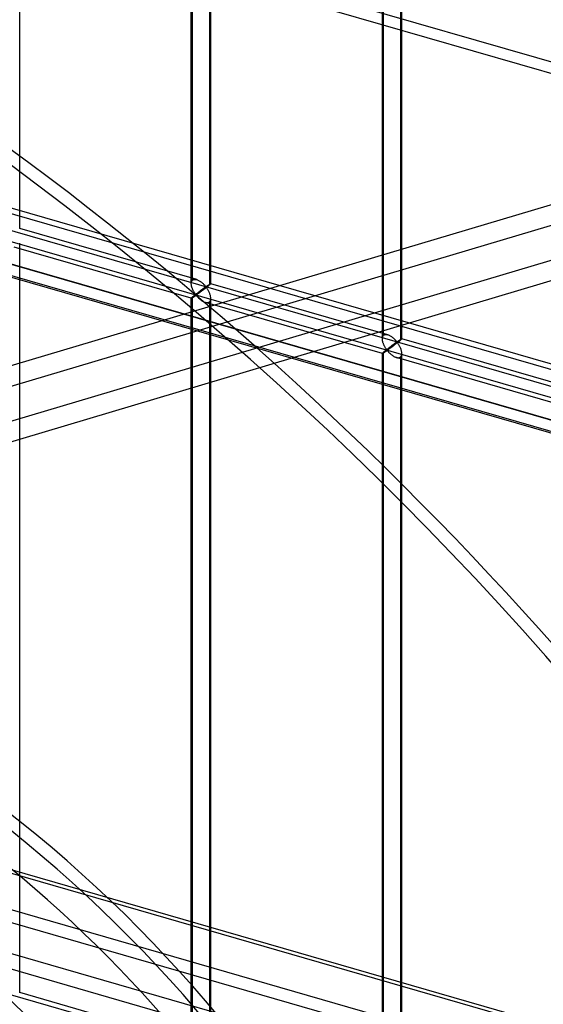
# Model space of a CAD drawing. Header units: millimetres. Extents: x -766 to 748, y -857 to 897.
# Tile 58 of 87: x 208 to 342, y 218 to 471. Entities that reach past the tile are written whole.
import ezdxf

# ---------------------------------------------------------------- set-up
doc = ezdxf.new("R2010")
doc.units = ezdxf.units.MM
doc.layers.add('MAIN-1', color=7, linetype='Continuous')
doc.layers.add('MAIN-2', color=7, linetype='Continuous')

msp = doc.modelspace()

# ---------------------------------------------------------------- linework, layer by layer
at = {"layer": 'MAIN-1'}
for p, q in [((497.56, 338.45), (-697.56, 683.45)), ((-680.24, 661.13), (480.24, 326.13)), ((-765.86, 532.32), (390.28, 198.57)), ((396.2, 172.16), (-759.94, 505.91))]:
    msp.add_line(p, q, dxfattribs=at)
at = {"layer": 'MAIN-2'}
for p, q in [((390.06, 447.03), (-622.33, 739.28)), ((-624.83, 737.11), (387.56, 444.86)), ((495.73, 337.54), (-690.73, 680.04)), ((482.74, 328.3), (-677.74, 663.3)), ((481.31, 328.63), (-674.83, 662.38)), ((-674.06, 658.93), (482.09, 325.18)), ((207.82, 417.47), (207.82, 610.02)), ((-431.4, 600.85), (746.4, 260.85)), ((697.56, 272.06), (-431.73, 598.06)), ((251.9, 403.31), (251.9, 595.86)), ((252.24, 404.22), (252.24, 596.19)), ((256.56, 594.94), (256.56, 402.97)), ((256.9, 403.31), (256.9, 595.86)), ((301.31, 390.05), (301.31, 582.02)), ((300.98, 389.14), (300.98, 581.69)), ((305.64, 580.77), (305.64, 388.81)), ((305.97, 389.14), (305.97, 581.69)), ((393.43, 198.52), (-762.71, 532.27)), ((-757.57, 509.31), (398.58, 175.56)), ((395.9, 187.51), (-674.83, 496.6)), ((579.01, 493.56), (-15.3, 316.31)), ((-674.06, 493.15), (482.09, 159.4)), ((577.33, 487.79), (-4.51, 314.25)), ((-1.82, 306.13), (535.03, 466.25)), ((16.82, 306.42), (529.7, 459.39)), ((253.29, 404.35), (207.82, 417.48)), ((251.91, 399.55), (206.43, 412.68)), ((207.82, 221.17), (207.82, 413.72)), ((-431.4, 404.55), (746.4, 64.55)), ((251.9, 403.44), (251.92, 403.58)), ((251.9, 403.29), (251.9, 403.44)), ((251.91, 403.16), (251.9, 403.29)), ((251.92, 403.02), (251.91, 403.16)), ((251.92, 403.58), (251.94, 403.71)), ((251.94, 402.88), (251.92, 403.02)), ((251.94, 403.71), (251.98, 403.83)), ((251.96, 402.75), (251.94, 402.88)), ((251.99, 402.61), (251.96, 402.75)), ((251.98, 403.83), (252.03, 403.95)), ((252.03, 402.47), (251.99, 402.61)), ((252.03, 403.95), (252.09, 404.05)), ((252.07, 402.34), (252.03, 402.47)), ((252.12, 402.2), (252.07, 402.34)), ((252.09, 404.05), (252.16, 404.14)), ((252.17, 402.06), (252.12, 402.2)), ((252.16, 404.14), (252.24, 404.22)), ((252.24, 404.22), (252.35, 404.3)), ((252.35, 404.3), (252.48, 404.37)), ((252.48, 404.37), (252.63, 404.41)), ((252.63, 404.41), (252.79, 404.42)), ((252.79, 404.42), (252.95, 404.42)), ((252.95, 404.42), (253.12, 404.39)), ((253.12, 404.39), (253.3, 404.35)), ((253.3, 404.35), (253.46, 404.3)), ((253.46, 404.3), (253.62, 404.23)), ((253.62, 404.23), (253.77, 404.16)), ((253.77, 404.16), (253.92, 404.08)), ((253.92, 404.08), (254.08, 403.99)), ((254.08, 403.99), (254.23, 403.89)), ((254.23, 403.89), (254.37, 403.78)), ((254.37, 403.78), (254.52, 403.67)), ((254.52, 403.67), (254.66, 403.56)), ((254.66, 403.56), (254.79, 403.44)), ((254.79, 403.44), (254.92, 403.33)), ((254.92, 403.33), (255.04, 403.21)), ((255.04, 403.21), (255.16, 403.09)), ((255.16, 403.09), (255.26, 402.98)), ((255.22, 402.2), (255.16, 402.16)), ((255.28, 402.24), (255.22, 402.2)), ((255.26, 402.98), (255.36, 402.87)), ((255.34, 402.28), (255.28, 402.24)), ((255.39, 402.32), (255.34, 402.28)), ((255.36, 402.87), (255.46, 402.76)), ((255.44, 402.36), (255.39, 402.32)), ((255.49, 402.39), (255.44, 402.36)), ((255.46, 402.76), (255.55, 402.66)), ((255.54, 402.42), (255.49, 402.39)), ((255.62, 402.2), (255.49, 402.1)), ((255.59, 402.44), (255.54, 402.42)), ((255.55, 402.66), (255.65, 402.58)), ((255.65, 402.45), (255.59, 402.44)), ((255.74, 402.3), (255.62, 402.2)), ((255.65, 402.58), (255.71, 402.58)), ((255.75, 402.36), (255.65, 402.45)), ((255.71, 402.58), (255.76, 402.61)), ((255.86, 402.39), (255.74, 402.3)), ((255.83, 402.26), (255.75, 402.36)), ((255.76, 402.61), (255.81, 402.64)), ((255.81, 402.64), (255.85, 402.67)), ((255.91, 402.15), (255.83, 402.26)), ((255.85, 402.67), (255.9, 402.7)), ((255.98, 402.49), (255.86, 402.39)), ((255.9, 402.7), (255.95, 402.73)), ((255.95, 402.73), (255.99, 402.76)), ((256.09, 402.58), (255.98, 402.49)), ((255.99, 402.76), (256.04, 402.79)), ((256.04, 402.79), (256.09, 402.83)), ((256.09, 402.83), (256.14, 402.86)), ((256.2, 402.67), (256.09, 402.58)), ((256.14, 402.86), (256.19, 402.89)), ((256.19, 402.89), (256.24, 402.93)), ((256.3, 402.75), (256.2, 402.67)), ((256.24, 402.93), (256.28, 402.96)), ((256.28, 402.96), (256.33, 402.99)), ((256.4, 402.83), (256.3, 402.75)), ((256.33, 402.99), (256.38, 403.02)), ((256.38, 403.02), (256.42, 403.05)), ((256.48, 402.9), (256.4, 402.83)), ((256.42, 403.05), (256.47, 403.08)), ((256.47, 403.08), (256.51, 403.11)), ((256.56, 402.97), (256.48, 402.9)), ((256.51, 403.11), (256.55, 403.13)), ((256.55, 403.13), (256.59, 403.16)), ((256.62, 403.02), (256.56, 402.97)), ((256.59, 403.16), (256.63, 403.18)), ((256.68, 403.07), (256.62, 403.02)), ((256.63, 403.18), (256.67, 403.21)), ((256.67, 403.21), (256.7, 403.23)), ((256.72, 403.11), (256.68, 403.07)), ((256.7, 403.23), (256.74, 403.24)), ((256.77, 403.15), (256.72, 403.11)), ((256.74, 403.24), (256.76, 403.26)), ((256.76, 403.26), (256.79, 403.28)), ((256.8, 403.19), (256.77, 403.15)), ((256.79, 403.28), (256.82, 403.29)), ((256.83, 403.22), (256.8, 403.19)), ((256.82, 403.29), (256.84, 403.3)), ((256.86, 403.25), (256.83, 403.22)), ((256.84, 403.3), (256.86, 403.31)), ((256.86, 403.31), (256.87, 403.31)), ((256.88, 403.27), (256.86, 403.25)), ((256.87, 403.31), (256.88, 403.31)), ((256.88, 403.31), (256.89, 403.31)), ((256.89, 403.29), (256.88, 403.27)), ((256.89, 403.31), (256.89, 403.31)), ((256.89, 403.31), (256.9, 403.31)), ((302.37, 390.19), (256.89, 403.31)), ((256.9, 403.3), (256.89, 403.29)), ((256.9, 403.31), (256.9, 403.31)), ((256.9, 403.31), (256.9, 403.31)), ((256.9, 403.31), (256.9, 403.31)), ((256.9, 403.31), (256.9, 403.31)), ((256.9, 403.31), (256.9, 403.3)), ((251.98, 399.66), (251.94, 399.62)), ((252.03, 399.71), (251.98, 399.66)), ((252.09, 399.76), (252.03, 399.71)), ((252.16, 399.82), (252.09, 399.76)), ((252.12, 399.65), (252.17, 399.68)), ((252.24, 399.89), (252.16, 399.82)), ((252.22, 401.93), (252.17, 402.06)), ((252.17, 399.68), (252.23, 399.72)), ((252.28, 401.79), (252.22, 401.93)), ((252.23, 399.72), (252.28, 399.75)), ((252.29, 399.94), (252.24, 399.89)), ((252.24, 207.92), (252.24, 399.89)), ((252.34, 401.66), (252.28, 401.79)), ((252.28, 399.75), (252.34, 399.79)), ((252.35, 399.99), (252.29, 399.94)), ((252.4, 401.53), (252.34, 401.66)), ((252.34, 399.79), (252.41, 399.83)), ((252.41, 400.04), (252.35, 399.99)), ((252.47, 401.41), (252.4, 401.53)), ((252.48, 400.1), (252.41, 400.04)), ((252.41, 399.83), (252.47, 399.88)), ((252.53, 401.29), (252.47, 401.41)), ((252.47, 399.88), (252.54, 399.92)), ((252.55, 400.16), (252.48, 400.1)), ((252.6, 401.17), (252.53, 401.29)), ((252.54, 399.92), (252.6, 399.97)), ((252.62, 400.21), (252.55, 400.16)), ((252.67, 401.05), (252.6, 401.17)), ((252.6, 399.97), (252.67, 400.01)), ((252.7, 400.28), (252.62, 400.21)), ((252.74, 400.94), (252.67, 401.05)), ((252.67, 400.01), (252.74, 400.06)), ((252.78, 400.34), (252.7, 400.28)), ((252.8, 400.84), (252.74, 400.94)), ((252.74, 400.06), (252.81, 400.1)), ((252.86, 400.4), (252.78, 400.34)), ((252.87, 400.74), (252.8, 400.84)), ((252.81, 400.1), (252.87, 400.15)), ((252.94, 400.47), (252.86, 400.4)), ((252.93, 400.65), (252.87, 400.74)), ((252.87, 400.15), (252.94, 400.19)), ((253, 400.56), (252.93, 400.65)), ((253.02, 400.54), (252.94, 400.47)), ((252.94, 400.19), (253, 400.23)), ((253.06, 400.48), (253, 400.56)), ((253, 400.23), (253.07, 400.27)), ((253.11, 400.6), (253.02, 400.54)), ((253.14, 400.41), (253.06, 400.48)), ((253.07, 400.27), (253.15, 400.29)), ((253.19, 400.67), (253.11, 400.6)), ((253.23, 400.43), (253.14, 400.41)), ((253.15, 400.29), (253.23, 400.22)), ((253.28, 400.74), (253.19, 400.67)), ((253.3, 400.47), (253.23, 400.43)), ((253.23, 400.22), (253.3, 400.15)), ((253.37, 400.81), (253.28, 400.74)), ((253.37, 400.51), (253.3, 400.47)), ((253.3, 400.15), (253.37, 400.07)), ((253.46, 400.88), (253.37, 400.81)), ((253.44, 400.57), (253.37, 400.51)), ((253.37, 400.07), (253.45, 399.98)), ((253.52, 400.62), (253.44, 400.57)), ((253.45, 399.98), (253.53, 399.9)), ((253.54, 400.94), (253.46, 400.88)), ((253.6, 400.68), (253.52, 400.62)), ((253.53, 399.9), (253.61, 399.81)), ((253.63, 401.01), (253.54, 400.94)), ((253.69, 400.75), (253.6, 400.68)), ((253.61, 399.81), (253.7, 399.72)), ((253.71, 401.08), (253.63, 401.01)), ((253.79, 400.81), (253.69, 400.75)), ((253.7, 399.72), (253.79, 399.62)), ((253.8, 401.14), (253.71, 401.08)), ((253.88, 400.88), (253.79, 400.81)), ((253.88, 401.21), (253.8, 401.14)), ((253.97, 401.27), (253.88, 401.21)), ((253.98, 400.96), (253.88, 400.88)), ((254.05, 401.33), (253.97, 401.27)), ((254.08, 401.03), (253.98, 400.96)), ((254.13, 401.4), (254.05, 401.33)), ((254.19, 401.11), (254.08, 401.03)), ((254.21, 401.46), (254.13, 401.4)), ((254.3, 401.19), (254.19, 401.11)), ((254.3, 401.52), (254.21, 401.46)), ((254.38, 401.58), (254.3, 401.52)), ((254.41, 401.28), (254.3, 401.19)), ((254.45, 401.64), (254.38, 401.58)), ((254.53, 401.36), (254.41, 401.28)), ((254.53, 401.7), (254.45, 401.64)), ((254.61, 401.75), (254.53, 401.7)), ((254.65, 401.45), (254.53, 401.36)), ((254.68, 401.81), (254.61, 401.75)), ((254.76, 401.54), (254.65, 401.45)), ((254.76, 401.86), (254.68, 401.81)), ((254.83, 401.92), (254.76, 401.86)), ((254.88, 401.63), (254.76, 401.54)), ((254.9, 401.97), (254.83, 401.92)), ((255, 401.72), (254.88, 401.63)), ((254.97, 402.02), (254.9, 401.97)), ((255.03, 402.07), (254.97, 402.02)), ((255.12, 401.82), (255, 401.72)), ((255.1, 402.11), (255.03, 402.07)), ((255.16, 402.16), (255.1, 402.11)), ((255.25, 401.91), (255.12, 401.82)), ((255.37, 402.01), (255.25, 401.91)), ((255.49, 402.1), (255.37, 402.01)), ((256, 402.02), (255.91, 402.15)), ((256.08, 401.89), (256, 402.02)), ((256.17, 401.75), (256.08, 401.89)), ((256.25, 401.6), (256.17, 401.75)), ((256.34, 401.45), (256.25, 401.6)), ((256.42, 401.29), (256.34, 401.45)), ((256.5, 401.12), (256.42, 401.29)), ((256.57, 400.95), (256.5, 401.12)), ((256.64, 400.78), (256.57, 400.95)), ((256.7, 400.61), (256.64, 400.78)), ((256.76, 400.44), (256.7, 400.61)), ((256.8, 400.26), (256.76, 400.44)), ((256.84, 400.09), (256.8, 400.26)), ((256.87, 399.91), (256.84, 400.09)), ((256.89, 399.74), (256.87, 399.91)), ((256.9, 399.57), (256.89, 399.74)), ((251.92, 399.59), (251.9, 399.57)), ((251.9, 399.57), (251.9, 399.56)), ((251.9, 399.56), (251.9, 399.55)), ((251.9, 207.01), (251.9, 399.56)), ((251.9, 399.55), (251.9, 399.55)), ((251.9, 399.55), (251.9, 399.55)), ((251.9, 399.55), (251.9, 399.55)), ((251.9, 399.55), (251.9, 399.55)), ((251.9, 399.55), (251.91, 399.55)), ((251.91, 399.55), (251.92, 399.55)), ((251.94, 399.62), (251.92, 399.59)), ((251.92, 399.55), (251.94, 399.56)), ((251.94, 399.56), (251.97, 399.57)), ((251.97, 399.57), (252, 399.58)), ((252, 399.58), (252.03, 399.6)), ((252.03, 399.6), (252.07, 399.63)), ((252.07, 399.63), (252.12, 399.65)), ((253.79, 399.62), (253.89, 399.53)), ((253.89, 399.53), (253.99, 399.44)), ((253.99, 399.44), (254.09, 399.35)), ((254.09, 399.35), (254.2, 399.26)), ((254.2, 399.26), (254.31, 399.17)), ((254.31, 399.17), (254.42, 399.08)), ((254.42, 399.08), (254.53, 399)), ((254.53, 399), (254.65, 398.92)), ((254.65, 398.92), (254.77, 398.85)), ((254.77, 398.85), (254.89, 398.78)), ((254.89, 398.78), (255.01, 398.71)), ((255.01, 398.71), (255.13, 398.65)), ((255.13, 398.65), (255.25, 398.6)), ((255.25, 398.6), (255.37, 398.55)), ((255.37, 398.55), (255.5, 398.51)), ((255.5, 398.51), (255.64, 398.48)), ((300.98, 385.38), (255.51, 398.51)), ((255.64, 398.48), (255.77, 398.45)), ((255.77, 398.45), (255.9, 398.44)), ((255.9, 398.44), (256.03, 398.44)), ((256.03, 398.44), (256.15, 398.45)), ((256.15, 398.45), (256.27, 398.48)), ((256.27, 398.48), (256.38, 398.52)), ((256.38, 398.52), (256.47, 398.58)), ((256.47, 398.58), (256.56, 398.64)), ((256.56, 398.64), (256.67, 398.75)), ((256.56, 398.64), (256.56, 206.67)), ((256.67, 398.75), (256.75, 398.88)), ((256.75, 398.88), (256.82, 399.03)), ((256.82, 399.03), (256.86, 399.2)), ((256.86, 399.2), (256.89, 399.38)), ((256.89, 399.38), (256.9, 399.57)), ((256.9, 207.01), (256.9, 399.56)), ((300.99, 389.41), (301.02, 389.54)), ((301.02, 389.54), (301.06, 389.67)), ((301.06, 389.67), (301.1, 389.78)), ((301.1, 389.78), (301.16, 389.88)), ((301.16, 389.88), (301.23, 389.98)), ((301.23, 389.98), (301.31, 390.05)), ((301.31, 390.05), (301.43, 390.14)), ((301.43, 390.14), (301.56, 390.2)), ((301.56, 390.2), (301.7, 390.24)), ((301.7, 390.24), (301.86, 390.26)), ((301.86, 390.26), (302.03, 390.25)), ((302.03, 390.25), (302.2, 390.23)), ((302.2, 390.23), (302.38, 390.18)), ((302.38, 390.18), (302.53, 390.13)), ((302.53, 390.13), (302.69, 390.07)), ((302.69, 390.07), (302.85, 389.99)), ((302.85, 389.99), (303, 389.91)), ((303, 389.91), (303.15, 389.82)), ((303.15, 389.82), (303.3, 389.72)), ((303.3, 389.72), (303.45, 389.62)), ((303.45, 389.62), (303.59, 389.51)), ((300.98, 389.27), (300.99, 389.41)), ((300.98, 389.13), (300.98, 389.27)), ((300.98, 388.99), (300.98, 389.13)), ((300.99, 388.86), (300.98, 388.99)), ((301.01, 388.72), (300.99, 388.86)), ((301.04, 388.58), (301.01, 388.72)), ((301.07, 388.44), (301.04, 388.58)), ((301.1, 388.31), (301.07, 388.44)), ((301.14, 388.17), (301.1, 388.31)), ((301.19, 388.03), (301.14, 388.17)), ((301.24, 387.9), (301.19, 388.03)), ((301.29, 387.76), (301.24, 387.9)), ((301.35, 387.63), (301.29, 387.76)), ((301.41, 387.5), (301.35, 387.63)), ((301.48, 387.37), (301.41, 387.5)), ((301.54, 387.24), (301.48, 387.37)), ((301.61, 387.12), (301.54, 387.24)), ((301.67, 387), (301.61, 387.12)), ((302.96, 387.04), (302.87, 386.97)), ((303.04, 387.1), (302.96, 387.04)), ((303.12, 387.17), (303.04, 387.1)), ((303.21, 387.23), (303.12, 387.17)), ((303.29, 387.29), (303.21, 387.23)), ((303.38, 387.03), (303.27, 386.94)), ((303.37, 387.35), (303.29, 387.29)), ((303.45, 387.41), (303.37, 387.35)), ((303.49, 387.11), (303.38, 387.03)), ((303.53, 387.47), (303.45, 387.41)), ((303.6, 387.2), (303.49, 387.11)), ((303.61, 387.53), (303.53, 387.47)), ((303.59, 389.51), (303.73, 389.39)), ((303.72, 387.28), (303.6, 387.2)), ((303.68, 387.59), (303.61, 387.53)), ((303.76, 387.64), (303.68, 387.59)), ((303.84, 387.37), (303.72, 387.28)), ((303.73, 389.39), (303.86, 389.28)), ((303.83, 387.7), (303.76, 387.64)), ((303.9, 387.75), (303.83, 387.7)), ((303.96, 387.47), (303.84, 387.37)), ((303.86, 389.28), (303.99, 389.16)), ((303.97, 387.8), (303.9, 387.75)), ((304.08, 387.56), (303.96, 387.47)), ((304.04, 387.85), (303.97, 387.8)), ((303.99, 389.16), (304.11, 389.04)), ((304.11, 387.9), (304.04, 387.85)), ((304.2, 387.65), (304.08, 387.56)), ((304.11, 389.04), (304.23, 388.92)), ((304.17, 387.95), (304.11, 387.9)), ((304.24, 387.99), (304.17, 387.95)), ((304.32, 387.74), (304.2, 387.65)), ((304.23, 388.92), (304.34, 388.81)), ((304.3, 388.04), (304.24, 387.99)), ((304.35, 388.08), (304.3, 388.04)), ((304.44, 387.84), (304.32, 387.74)), ((304.34, 388.81), (304.44, 388.7)), ((304.41, 388.12), (304.35, 388.08)), ((304.46, 388.15), (304.41, 388.12)), ((304.44, 388.7), (304.53, 388.59)), ((304.57, 387.94), (304.44, 387.84)), ((304.51, 388.19), (304.46, 388.15)), ((304.56, 388.22), (304.51, 388.19)), ((304.53, 388.59), (304.62, 388.49)), ((304.61, 388.25), (304.56, 388.22)), ((304.69, 388.03), (304.57, 387.94)), ((304.66, 388.28), (304.61, 388.25)), ((304.62, 388.49), (304.72, 388.41)), ((304.72, 388.29), (304.66, 388.28)), ((304.82, 388.13), (304.69, 388.03)), ((304.72, 388.41), (304.79, 388.42)), ((304.82, 388.2), (304.72, 388.29)), ((304.79, 388.42), (304.84, 388.44)), ((304.94, 388.23), (304.82, 388.13)), ((304.9, 388.09), (304.82, 388.2)), ((304.84, 388.44), (304.88, 388.47)), ((304.88, 388.47), (304.93, 388.5)), ((304.99, 387.98), (304.9, 388.09)), ((304.93, 388.5), (304.97, 388.53)), ((305.05, 388.32), (304.94, 388.23)), ((304.97, 388.53), (305.02, 388.56)), ((305.07, 387.86), (304.99, 387.98)), ((305.02, 388.56), (305.07, 388.59)), ((305.17, 388.41), (305.05, 388.32)), ((305.07, 388.59), (305.12, 388.63)), ((305.16, 387.72), (305.07, 387.86)), ((305.12, 388.63), (305.16, 388.66)), ((305.16, 388.66), (305.21, 388.69)), ((305.24, 387.58), (305.16, 387.72)), ((305.27, 388.5), (305.17, 388.41)), ((305.21, 388.69), (305.26, 388.73)), ((305.33, 387.43), (305.24, 387.58)), ((305.26, 388.73), (305.31, 388.76)), ((305.38, 388.58), (305.27, 388.5)), ((305.31, 388.76), (305.36, 388.79)), ((305.41, 387.28), (305.33, 387.43)), ((305.36, 388.79), (305.41, 388.82)), ((305.47, 388.66), (305.38, 388.58)), ((305.41, 388.82), (305.45, 388.85)), ((305.49, 387.12), (305.41, 387.28)), ((305.45, 388.85), (305.5, 388.88)), ((305.56, 388.74), (305.47, 388.66)), ((305.57, 386.96), (305.49, 387.12)), ((305.5, 388.88), (305.54, 388.91)), ((305.54, 388.91), (305.59, 388.94)), ((305.64, 388.81), (305.56, 388.74)), ((305.59, 388.94), (305.63, 388.97)), ((305.63, 388.97), (305.67, 388.99)), ((305.7, 388.86), (305.64, 388.81)), ((305.67, 388.99), (305.71, 389.02)), ((305.75, 388.9), (305.7, 388.86)), ((305.71, 389.02), (305.74, 389.04)), ((305.74, 389.04), (305.78, 389.06)), ((305.8, 388.95), (305.75, 388.9)), ((305.78, 389.06), (305.81, 389.08)), ((305.84, 388.99), (305.8, 388.95)), ((305.81, 389.08), (305.84, 389.09)), ((305.84, 389.09), (305.87, 389.11)), ((305.88, 389.02), (305.84, 388.99)), ((305.87, 389.11), (305.89, 389.12)), ((305.91, 389.05), (305.88, 389.02)), ((305.89, 389.12), (305.91, 389.13)), ((305.91, 389.13), (305.93, 389.14)), ((305.93, 389.08), (305.91, 389.05)), ((305.93, 389.14), (305.95, 389.14)), ((305.95, 389.1), (305.93, 389.08)), ((305.95, 389.14), (305.96, 389.15)), ((305.96, 389.12), (305.95, 389.1)), ((305.96, 389.15), (305.97, 389.15)), ((305.97, 389.13), (305.96, 389.12)), ((305.97, 389.15), (305.97, 389.15)), ((305.97, 389.15), (305.97, 389.15)), ((305.97, 389.15), (305.97, 389.15)), ((305.97, 389.15), (305.97, 389.14)), ((351.44, 376.02), (305.97, 389.15)), ((305.97, 389.14), (305.97, 389.14)), ((305.97, 389.14), (305.97, 389.14)), ((305.97, 389.14), (305.97, 389.13)), ((300.99, 385.42), (300.98, 385.4)), ((300.98, 385.4), (300.98, 385.39)), ((300.98, 385.39), (300.98, 385.39)), ((300.98, 385.39), (300.98, 385.39)), ((300.98, 385.39), (300.98, 385.38)), ((300.98, 192.84), (300.98, 385.39)), ((300.98, 385.38), (300.98, 385.38)), ((300.98, 385.38), (300.98, 385.38)), ((300.98, 385.38), (300.98, 385.38)), ((300.98, 385.38), (300.99, 385.38)), ((301.02, 385.45), (300.99, 385.42)), ((300.99, 385.38), (301.01, 385.39)), ((301.01, 385.39), (301.04, 385.4)), ((301.06, 385.49), (301.02, 385.45)), ((301.04, 385.4), (301.07, 385.42)), ((301.1, 385.54), (301.06, 385.49)), ((301.07, 385.42), (301.11, 385.44)), ((301.16, 385.59), (301.1, 385.54)), ((301.11, 385.44), (301.15, 385.46)), ((301.15, 385.46), (301.2, 385.49)), ((301.23, 385.66), (301.16, 385.59)), ((301.2, 385.49), (301.25, 385.52)), ((301.31, 385.72), (301.23, 385.66)), ((301.25, 385.52), (301.3, 385.55)), ((301.3, 385.55), (301.36, 385.59)), ((301.37, 385.77), (301.31, 385.72)), ((301.31, 193.76), (301.31, 385.72)), ((301.36, 385.59), (301.42, 385.63)), ((301.42, 385.82), (301.37, 385.77)), ((301.49, 385.88), (301.42, 385.82)), ((301.42, 385.63), (301.48, 385.67)), ((301.48, 385.67), (301.55, 385.71)), ((301.55, 385.93), (301.49, 385.88)), ((301.62, 385.99), (301.55, 385.93)), ((301.55, 385.71), (301.61, 385.75)), ((301.61, 385.75), (301.68, 385.8)), ((301.7, 386.05), (301.62, 385.99)), ((301.74, 386.89), (301.67, 387)), ((301.68, 385.8), (301.75, 385.85)), ((301.77, 386.11), (301.7, 386.05)), ((301.81, 386.78), (301.74, 386.89)), ((301.75, 385.85), (301.82, 385.89)), ((301.85, 386.17), (301.77, 386.11)), ((301.88, 386.67), (301.81, 386.78)), ((301.82, 385.89), (301.88, 385.94)), ((301.93, 386.24), (301.85, 386.17)), ((301.94, 386.58), (301.88, 386.67)), ((301.88, 385.94), (301.95, 385.98)), ((302.01, 386.3), (301.93, 386.24)), ((302.01, 386.48), (301.94, 386.58)), ((301.95, 385.98), (302.01, 386.03)), ((302.07, 386.4), (302.01, 386.48)), ((302.1, 386.37), (302.01, 386.3)), ((302.01, 386.03), (302.08, 386.07)), ((302.14, 386.32), (302.07, 386.4)), ((302.08, 386.07), (302.14, 386.1)), ((302.18, 386.44), (302.1, 386.37)), ((302.22, 386.25), (302.14, 386.32)), ((302.14, 386.1), (302.22, 386.12)), ((302.27, 386.51), (302.18, 386.44)), ((302.3, 386.26), (302.22, 386.25)), ((302.22, 386.12), (302.31, 386.06)), ((302.36, 386.57), (302.27, 386.51)), ((302.37, 386.3), (302.3, 386.26)), ((302.31, 386.06), (302.38, 385.98)), ((302.44, 386.64), (302.36, 386.57)), ((302.44, 386.35), (302.37, 386.3)), ((302.38, 385.98), (302.45, 385.9)), ((302.53, 386.71), (302.44, 386.64)), ((302.52, 386.4), (302.44, 386.35)), ((302.45, 385.9), (302.52, 385.82)), ((302.6, 386.45), (302.52, 386.4)), ((302.52, 385.82), (302.6, 385.73)), ((302.62, 386.78), (302.53, 386.71)), ((302.68, 386.51), (302.6, 386.45)), ((302.6, 385.73), (302.68, 385.64)), ((302.7, 386.84), (302.62, 386.78)), ((302.77, 386.58), (302.68, 386.51)), ((302.68, 385.64), (302.77, 385.55)), ((302.79, 386.91), (302.7, 386.84)), ((302.86, 386.65), (302.77, 386.58)), ((302.77, 385.55), (302.87, 385.46)), ((302.87, 386.97), (302.79, 386.91)), ((302.96, 386.72), (302.86, 386.65)), ((302.87, 385.46), (302.96, 385.36)), ((303.06, 386.79), (302.96, 386.72)), ((302.96, 385.36), (303.06, 385.27)), ((303.16, 386.87), (303.06, 386.79)), ((303.06, 385.27), (303.16, 385.18)), ((303.27, 386.94), (303.16, 386.87)), ((303.16, 385.18), (303.27, 385.09)), ((303.27, 385.09), (303.38, 385)), ((303.38, 385), (303.49, 384.92)), ((303.49, 384.92), (303.61, 384.83)), ((303.61, 384.83), (303.73, 384.76)), ((303.73, 384.76), (303.84, 384.68)), ((303.84, 384.68), (303.96, 384.61)), ((303.96, 384.61), (304.08, 384.55)), ((304.08, 384.55), (304.2, 384.49)), ((304.2, 384.49), (304.32, 384.43)), ((305.65, 386.79), (305.57, 386.96)), ((305.64, 384.48), (305.74, 384.58)), ((305.71, 386.62), (305.65, 386.79)), ((305.78, 386.44), (305.71, 386.62)), ((305.74, 384.58), (305.83, 384.71)), ((305.83, 386.27), (305.78, 386.44)), ((305.88, 386.1), (305.83, 386.27)), ((305.83, 384.71), (305.89, 384.86)), ((305.92, 385.92), (305.88, 386.1)), ((305.89, 384.86), (305.94, 385.03)), ((305.95, 385.75), (305.92, 385.92)), ((305.94, 385.03), (305.97, 385.21)), ((305.97, 385.57), (305.95, 385.75)), ((305.97, 385.4), (305.97, 385.57)), ((305.97, 385.21), (305.97, 385.4)), ((305.97, 192.84), (305.97, 385.39)), ((304.32, 384.43), (304.45, 384.39)), ((304.45, 384.39), (304.57, 384.35)), ((304.57, 384.35), (304.71, 384.31)), ((350.06, 371.22), (304.58, 384.34)), ((304.71, 384.31), (304.85, 384.29)), ((304.85, 384.29), (304.98, 384.27)), ((304.98, 384.27), (305.11, 384.27)), ((305.11, 384.27), (305.23, 384.29)), ((305.23, 384.29), (305.34, 384.31)), ((305.34, 384.31), (305.45, 384.36)), ((305.45, 384.36), (305.55, 384.41)), ((305.55, 384.41), (305.64, 384.48)), ((305.64, 384.48), (305.64, 192.51)), ((253.29, 208.05), (207.82, 221.18))]:
    msp.add_line(p, q, dxfattribs=at)
for centre, major_axis, start_param, end_param in [((-29.1, -25.2), (-438.62, 506.47), -2.427868, 0), ((-31.6, -27.37), (438.62, -506.47), 1.42016, 3.141593), ((100, 86.6), (168.9, -195.03), 0.713724, 3.855317), ((100, 86.6), (-175.45, 202.59), -2.427868, 0), ((102.5, 88.77), (175.45, -202.59), 0.713724, 3.141593), ((72.5, 62.79), (-175.45, 202.59), -2.427868, 0), ((75, 64.95), (168.9, -195.03), 0.713724, 2.771249), ((75, 64.95), (175.45, -202.59), 0.713724, 2.537813)]:
    msp.add_ellipse(centre, major_axis=major_axis, ratio=0.75, start_param=start_param, end_param=end_param, dxfattribs=at)

doc.saveas('drawing.dxf')
